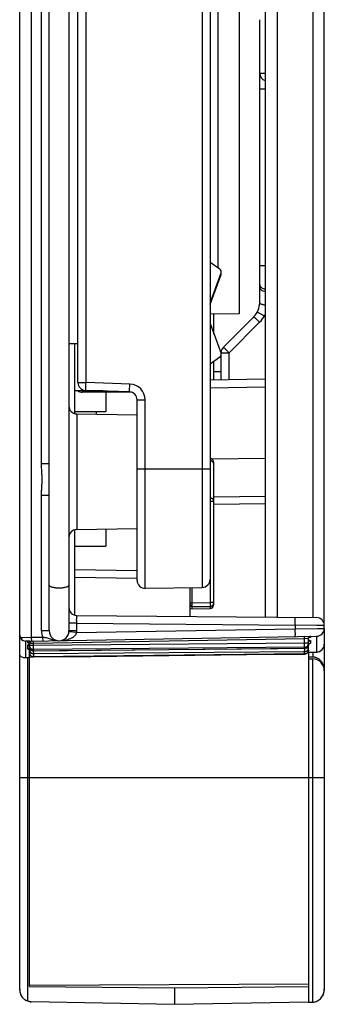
# Model space of a CAD drawing. Header units: inches. Extents: x 0 to 22, y 0 to 17.
# Tile 3 of 28: x 5.9 to 6.6, y 7 to 9.5. Entities that reach past the tile are written whole.
import ezdxf

# ---------------------------------------------------------------- set-up
doc = ezdxf.new("R2010")
doc.units = ezdxf.units.IN
doc.header["$LTSCALE"] = 1.21
doc.header["$MEASUREMENT"] = 0
doc.layers.get('0').update_dxf_attribs({"linetype": 'CONTINUOUS'})
for name, color, linetype in [('02___PRT_ALL_AXES', 7, 'CONTINUOUS'), ('ECAD_C0805_REV2', 7, 'CONTINUOUS'), ('ECAD_C1206_REV1', 7, 'CONTINUOUS')]:
    doc.layers.add(name, color=color, linetype=linetype)

msp = doc.modelspace()

# ---------------------------------------------------------------- linework, layer by layer
at = {"color": 7, "linetype": 'CONTINUOUS'}
for p, q in [((6.6371, 7.9698), (6.6371, 12.997)), ((5.8641, 7.0525), (5.8641, 11.8819)), ((5.8936, 11.887), (5.8936, 7.9472)), ((5.9391, 7.9634), (5.9391, 11.8708)), ((5.9891, 11.8708), (5.9891, 7.9634)), ((6.4211, 11.8352), (6.4211, 8.768)), ((6.4871, 11.8358), (6.4871, 7.9984)), ((6.5177, 11.8361), (6.5177, 7.9982)), ((6.6076, 11.8368), (6.6077, 7.9974)), ((6.3275, 11.7605), (6.3275, 8.0738)), ((6.3471, 11.7405), (6.3471, 8.0938)), ((5.9195, 8.3874), (5.9195, 11.4468)), ((6.0121, 8.5934), (6.0121, 11.2408)), ((6.0325, 8.5934), (6.0325, 11.2408)), ((6.3677, 8.884), (6.3677, 9.7914)), ((6.4731, 8.7958), (6.4731, 9.5137)), ((6.4731, 9.3785), (6.4871, 9.3785)), ((6.4731, 9.3385), (6.4871, 9.3385)), ((6.3722, 8.8808), (6.3476, 8.8981)), ((6.3471, 8.7949), (6.3751, 8.8717)), ((6.3471, 8.7909), (6.3751, 8.8677)), ((6.4731, 8.8906), (6.4871, 8.8906)), ((6.4211, 8.768), (6.3471, 8.7667)), ((6.3571, 8.7159), (6.3571, 8.7669)), ((6.4672, 8.7721), (6.4852, 8.7627)), ((6.3471, 8.7434), (6.3751, 8.6666)), ((6.381, 8.6829), (6.4585, 8.7604)), ((6.3955, 8.6688), (6.473, 8.7463)), ((6.4585, 8.7604), (6.4628, 8.7564)), ((6.4628, 8.7564), (6.473, 8.7463)), ((6.4852, 8.7627), (6.4871, 8.7627)), ((5.9891, 8.6921), (6.0121, 8.6921)), ((6.3751, 8.6666), (6.3751, 8.6688)), ((6.3751, 8.6688), (6.3756, 8.6688)), ((6.3756, 8.6688), (6.3955, 8.6688)), ((6.3955, 8.6008), (6.3955, 8.6688)), ((6.3722, 8.6574), (6.3471, 8.6399)), ((6.3571, 8.6001), (6.3571, 8.6469)), ((6.3751, 8.6004), (6.3751, 8.6614)), ((6.3751, 8.6204), (6.3571, 8.6201)), ((6.0121, 8.5934), (6.0325, 8.5934)), ((6.1439, 8.5895), (6.0325, 8.5934)), ((6.3471, 8.6), (6.4871, 8.6024)), ((6.0752, 8.5719), (6.0031, 8.5719)), ((6.1482, 8.5686), (6.0228, 8.5686)), ((6.1428, 8.5696), (6.0314, 8.5735)), ((6.1428, 8.5696), (6.1431, 8.5722)), ((6.1431, 8.5722), (6.1439, 8.5895)), ((6.3471, 8.58), (6.4871, 8.5824)), ((6.1621, 8.5496), (6.1825, 8.5496)), ((6.1621, 8.0912), (6.1621, 8.5496)), ((6.1825, 8.0713), (6.1825, 8.5496)), ((6.0088, 8.5138), (6.1621, 8.5111)), ((6.0088, 8.5138), (6.0088, 8.2205)), ((6.3494, 8.4), (6.4871, 8.4017)), ((5.9391, 8.3874), (5.9195, 8.3874)), ((6.1621, 8.3741), (6.3471, 8.3741)), ((6.3571, 8.0304), (6.3571, 8.3903)), ((5.9391, 8.3068), (5.9195, 8.3068)), ((5.9195, 7.9634), (5.9195, 8.3068)), ((6.3571, 8.3034), (6.4871, 8.305)), ((6.3571, 8.2912), (6.3473, 8.2912)), ((6.3571, 8.2846), (6.4871, 8.2862)), ((6.0088, 8.2205), (6.1621, 8.2231)), ((6.3473, 8.2021), (6.3473, 8.0357)), ((6.1621, 8.116), (6.0031, 8.1184)), ((6.1622, 8.0962), (6.0031, 8.0986)), ((6.1825, 8.0713), (6.3275, 8.0738)), ((6.2971, 8.0195), (6.2971, 8.0733)), ((6.3022, 8.0349), (6.3022, 8.0733)), ((6.2971, 8.0349), (6.3022, 8.0349)), ((6.2971, 8.0278), (6.2971, 8.0298)), ((6.2971, 8.0263), (6.2971, 8.0278)), ((6.2971, 8.0195), (6.3473, 8.0204)), ((6.2971, 8.0001), (6.2971, 8.0195)), ((6.3022, 8.0349), (6.3473, 8.0357)), ((6.3022, 8.0257), (6.3022, 8.0349)), ((6.3022, 8.0249), (6.3022, 8.0257)), ((6.3022, 8.0249), (6.3473, 8.0256)), ((6.3022, 8.0196), (6.3022, 8.0248)), ((6.3563, 8.0356), (6.3473, 8.0357)), ((6.3473, 8.0357), (6.3473, 8.0256)), ((6.3473, 8.0256), (6.3474, 8.0247)), ((6.3474, 8.0238), (6.3474, 8.0204)), ((6.3571, 8.0356), (6.3563, 8.0356)), ((6.009, 8.0026), (6.6173, 7.9973)), ((6.0088, 7.9826), (5.9891, 7.9826)), ((6.0086, 7.9592), (6.5634, 7.9689)), ((6.0088, 7.9826), (6.5634, 7.9778)), ((6.0088, 7.9634), (6.0088, 7.9826)), ((6.5634, 7.9778), (6.5634, 7.9689)), ((6.6183, 7.9774), (6.5634, 7.9778)), ((6.5634, 7.9689), (6.62, 7.9696)), ((6.6371, 7.9773), (6.6183, 7.9774)), ((6.62, 7.9696), (6.6371, 7.9698)), ((6.6371, 7.9697), (6.6371, 7.0522)), ((5.8651, 7.9469), (5.872, 7.947)), ((5.872, 7.947), (5.8936, 7.9472)), ((5.8891, 7.9371), (6.6175, 7.9498)), ((5.8936, 7.9472), (5.9223, 7.9477)), ((5.8936, 7.9472), (5.8939, 7.9374)), ((5.8992, 7.9323), (6.5872, 7.9443)), ((5.9391, 7.9634), (5.9195, 7.9634)), ((5.9223, 7.9477), (5.9227, 7.9377)), ((6.0086, 7.9592), (5.989, 7.9611)), ((6.0088, 7.9634), (5.9891, 7.9634)), ((6.5872, 7.9443), (6.5872, 7.9493)), ((6.5872, 7.9443), (6.5947, 7.9445)), ((6.5872, 7.932), (6.5872, 7.9443)), ((6.5947, 7.9445), (6.5971, 7.9446)), ((6.5971, 7.932), (6.5971, 7.9446)), ((6.6, 7.9491), (6.602, 7.9489)), ((6.602, 7.9488), (6.602, 7.9469)), ((6.6175, 7.9498), (6.6175, 7.9098)), ((5.8891, 7.9371), (5.8789, 7.9373)), ((5.8789, 7.9373), (5.8789, 7.8949)), ((5.8842, 7.9367), (5.8842, 7.934)), ((5.8843, 7.9268), (5.8842, 7.9266)), ((5.8842, 7.9266), (5.8842, 7.9185)), ((5.8842, 7.9185), (5.8859, 7.9181)), ((5.8842, 7.9185), (5.8842, 7.9183)), ((5.8842, 7.9183), (5.8846, 7.9177)), ((5.8862, 7.9369), (5.8843, 7.9367)), ((5.8891, 7.926), (5.8891, 7.9322)), ((5.8916, 7.9321), (5.8891, 7.9322)), ((5.8992, 7.926), (5.8891, 7.926)), ((5.8893, 7.9238), (5.8891, 7.9255)), ((5.8891, 7.9249), (5.8891, 7.9228)), ((5.8893, 7.9211), (5.8891, 7.9228)), ((5.8892, 7.922), (5.8891, 7.9217)), ((5.8891, 7.0612), (5.8891, 7.9217)), ((5.8925, 7.9321), (5.8916, 7.9321)), ((5.8925, 7.9321), (5.8967, 7.9322)), ((5.8939, 7.9374), (5.894, 7.9372)), ((5.8967, 7.9322), (5.8992, 7.9323)), ((5.8992, 7.9323), (5.8992, 7.9373)), ((5.8992, 7.926), (5.8992, 7.9323)), ((6.5872, 7.932), (5.8992, 7.926)), ((5.8992, 7.916), (5.8992, 7.926)), ((6.5872, 7.922), (5.8992, 7.916)), ((5.8992, 7.9129), (6.5872, 7.9194)), ((6.5193, 7.9187), (6.5872, 7.9194)), ((6.5971, 7.932), (6.5872, 7.932)), ((6.5872, 7.922), (6.5872, 7.932)), ((6.5872, 7.9194), (6.5872, 7.9213)), ((6.589, 7.9195), (6.5872, 7.9194)), ((6.5872, 7.9194), (6.5872, 7.9194)), ((6.5917, 7.9205), (6.5971, 7.9205)), ((6.597, 7.9188), (6.5971, 7.9205)), ((6.5971, 7.9147), (6.5971, 7.9313)), ((6.602, 7.9381), (6.602, 7.9324)), ((5.8891, 7.895), (5.8838, 7.8951)), ((5.8838, 7.8951), (5.8838, 7.0249)), ((5.8888, 7.9152), (5.8891, 7.9136)), ((5.8891, 7.9154), (5.8924, 7.9154)), ((5.8891, 7.8971), (5.8995, 7.8973)), ((5.8936, 7.9072), (5.8958, 7.9061)), ((5.8992, 7.9155), (5.8992, 7.9129)), ((5.8992, 7.9129), (5.8992, 7.9128)), ((5.8992, 7.9056), (6.5872, 7.9107)), ((5.8992, 7.9084), (5.8992, 7.9059)), ((5.8992, 7.9059), (5.8992, 7.9056)), ((5.8992, 7.9056), (5.8992, 7.8975)), ((6.5872, 7.9049), (5.8992, 7.8975)), ((5.8992, 7.8973), (6.0449, 7.8988)), ((5.8992, 7.8973), (5.8992, 7.8975)), ((6.0449, 7.8988), (6.4408, 7.9031)), ((6.4408, 7.9031), (6.5872, 7.9047)), ((6.5872, 7.911), (6.5872, 7.9107)), ((6.5872, 7.9049), (6.5872, 7.9107)), ((6.5872, 7.9047), (6.5872, 7.9049)), ((6.5956, 7.9095), (6.6175, 7.9098)), ((6.597, 7.913), (6.5971, 7.9147)), ((6.5971, 7.9147), (6.597, 7.913)), ((6.5971, 7.9095), (6.5971, 7.0213)), ((6.5971, 7.8978), (6.6077, 7.8976)), ((6.5971, 7.8928), (6.6074, 7.8926)), ((6.6074, 7.8926), (6.6074, 7.0215)), ((6.6077, 7.9097), (6.6077, 7.8976)), ((5.8641, 7.5911), (6.6371, 7.5911)), ((5.8891, 7.0651), (6.5971, 7.0684)), ((5.8891, 7.0612), (6.2571, 7.0577)), ((6.2571, 7.0577), (6.5971, 7.0609)), ((6.2571, 7.0577), (6.2571, 7.0161)), ((5.8936, 7.0232), (6.2571, 7.0161)), ((6.2571, 7.0161), (6.5971, 7.0227)), ((6.5971, 7.0213), (6.6074, 7.0215))]:
    msp.add_line(p, q, dxfattribs=at)
for points in [[(5.8865, 7.9333), (5.8864, 7.9334), (5.8864, 7.9334), (5.8865, 7.9333), (5.8867, 7.9332)], [(5.8867, 7.9332), (5.887, 7.933), (5.8875, 7.9327), (5.888, 7.9321), (5.8885, 7.9315), (5.8889, 7.9306), (5.8891, 7.9297), (5.8891, 7.929)], [(5.8992, 7.9128), (5.9652, 7.9135), (6.5193, 7.9187)], [(5.888, 7.9165), (5.8878, 7.9166), (5.8877, 7.9166), (5.8879, 7.9165), (5.8881, 7.9163), (5.8884, 7.9159), (5.8888, 7.9152)]]:
    msp.add_lwpolyline(points, dxfattribs=at)
for centre, radius, start, end in [((6.4931, 9.3785), 0.02, 180, 252.5105), ((6.3677, 8.8744), 0.00787, 340, 55), ((6.3677, 8.8704), 0.00787, 340, 14.6931), ((6.341, 8.8086), 0.00787, 321.191, 35), ((6.4231, 8.7958), 0.05, 315.0042, 359.994), ((6.4235, 8.7958), 0.07, 314.9981, 331.7808), ((6.4393, 8.7923), 0.0546, 327.1773, 331.3241), ((6.3951, 8.6688), 0.02, 135, 180), ((6.3677, 8.6639), 0.00787, 305, 20), ((6.0321, 8.5934), 0.02, 180, 268), ((6.0228, 8.5883), 0.0197, 236.4086, 270), ((6.1421, 8.5496), 0.02, 359.9576, 88), ((6.1425, 8.5496), 0.04, 0.0039, 87.9962), ((6.0091, 8.5338), 0.02, 180, 269), ((6.3471, 8.3903), 0.01, 0, 89), ((6.3471, 8.3851), 0.01, 7.3412, 88.9997), ((6.0091, 8.2005), 0.02, 91, 180), ((6.3271, 8.0938), 0.02, 271, 360), ((6.1821, 8.0912), 0.02, 180, 271), ((6.0091, 8.0226), 0.02, 180, 269.5), ((6.3021, 8.0299), 0.005, 180.0016, 270.9996), ((6.3021, 8.0298), 0.005, 179.9996, 270.9996), ((6.3471, 8.0356), 0.01, 270.9996, 359.9996), ((6.3471, 8.0356), 0.01, 270.9997, 0.0037), ((6.3471, 8.0304), 0.01, 271, 360), ((6.2814, 8.0234), 0.066, 0.3503, 1.1077), ((6.6171, 7.9773), 0.02, 0, 89.5), ((6.6171, 7.9698), 0.02, 271, 360), ((5.8791, 7.9523), 0.015, 180, 269), ((5.9645, 7.9634), 0.045, 180.0001, 200.4589), ((5.9641, 7.9634), 0.025, 180, 360), ((5.9639, 7.9634), 0.0449, 354.6009, 0.0041), ((6.6021, 7.9446), 0.005, 91, 180), ((5.8841, 7.9322), 0.005, 0, 59.3336), ((5.8842, 7.929), 0.00496, 18.1203, 59.5391), ((5.8991, 7.926), 0.01, 180, 270.5), ((5.8992, 7.9255), 0.0101, 190.0333, 209.9395), ((5.8993, 7.9229), 0.0102, 190.1275, 199.9524), ((5.8991, 7.9228), 0.00997, 199.9272, 210.0261), ((5.8991, 7.9254), 0.0099, 210.0378, 220.3612), ((5.8991, 7.9228), 0.00992, 210.1163, 230.8434), ((5.8852, 7.9321), 0.00728, 0.0458, 13.6999), ((6.5871, 7.932), 0.01, 270.5, 360), ((6.5871, 7.9312), 0.0099, 270.5554, 280.316), ((5.6226, 7.9132), 0.9647, 0.0893, 0.3679), ((6.5871, 7.9313), 0.01, 305.2489, 320.0517), ((6.5872, 7.9293), 0.00993, 310.126, 330.7935), ((6.5872, 7.9293), 0.00987, 319.9836, 339.077), ((6.5873, 7.9206), 0.00988, 330.0138, 349.8999), ((6.587, 7.9294), 0.0102, 339.0389, 349.992), ((6.5873, 7.9294), 0.00987, 349.988, 359.9213), ((6.6171, 7.9298), 0.02, 271, 360), ((5.883, 7.8385), 0.0565, 89.2236, 94.2054), ((5.8989, 7.9073), 0.00981, 180.0321, 189.9849), ((5.8991, 7.9156), 0.00997, 224.529, 230.929), ((5.899, 7.9155), 0.00994, 230.929, 236.8918), ((5.8992, 7.9159), 0.0103, 251.0658, 260.6508), ((5.8991, 7.9228), 0.00993, 260.6374, 270.4414), ((5.8991, 7.9156), 0.01, 260.6231, 270.4361), ((5.1186, 7.9087), 0.7806, 359.9737, 0.2989), ((6.0595, 7.9141), 0.5278, 359.9355, 0.0645), ((6.3274, 7.9137), 0.2598, 359.5413, 359.9473), ((6.5104, 7.9123), 0.0769, 359.0249, 359.4805), ((6.5871, 7.915), 0.0101, 270.5221, 277.9908), ((6.5874, 7.9205), 0.00976, 319.6889, 329.9212), ((6.5874, 7.9147), 0.0097, 319.4525, 349.9256), ((6.5872, 7.9146), 0.00989, 320.1655, 330.1763), ((6.587, 7.9147), 0.0102, 330.2695, 349.9483), ((6.6071, 7.8626), 0.03, 0, 89), ((5.8941, 7.0525), 0.03, 180, 209.5949), ((6.6071, 7.0522), 0.03, 330.4051, 360), ((5.8942, 7.0564), 0.0332, 251.6752, 268.9516), ((5.8941, 7.0525), 0.03, 261.5585, 269)]:
    msp.add_arc(centre, radius, start, end, dxfattribs=at)
for points, knots in [([(6.4731, 8.8419), (6.4731, 8.8412), (6.4733, 8.8398), (6.4742, 8.8379), (6.4755, 8.836), (6.4767, 8.8349), (6.4774, 8.8344)], [0, 0, 0, 0, 0.227291, 0.465549, 0.721628, 1, 1, 1, 1]), ([(6.4731, 8.8357), (6.4731, 8.8351), (6.4733, 8.8338), (6.4741, 8.8319), (6.4753, 8.8301), (6.4777, 8.8278), (6.4816, 8.8255), (6.4852, 8.8245), (6.4871, 8.8241)], [0, 0, 0, 0, 0.098616, 0.201644, 0.311855, 0.431156, 0.698439, 1, 1, 1, 1]), ([(6.4774, 8.8344), (6.4787, 8.8334), (6.4818, 8.8316), (6.4853, 8.8306), (6.4871, 8.8303)], [0, 0, 0, 0, 0.471793, 1, 1, 1, 1]), ([(6.4731, 8.7958), (6.4731, 8.7956), (6.4732, 8.7953), (6.4734, 8.7949), (6.4738, 8.7944), (6.4744, 8.7938), (6.4756, 8.7931), (6.4767, 8.7926), (6.4774, 8.7924)], [0, 0, 0, 0, 0.080529, 0.16769, 0.266239, 0.379276, 0.655038, 1, 1, 1, 1]), ([(6.4774, 8.7924), (6.478, 8.7922), (6.4795, 8.7917), (6.4827, 8.791), (6.4853, 8.7907), (6.4871, 8.7905)], [0, 0, 0, 0, 0.212434, 0.452932, 1, 1, 1, 1]), ([(6.381, 8.6829), (6.381, 8.6829), (6.381, 8.6829), (6.381, 8.6829), (6.381, 8.6829), (6.3811, 8.6829), (6.3812, 8.6828), (6.3813, 8.6827), (6.3815, 8.6825), (6.3817, 8.6824), (6.3819, 8.6821), (6.3823, 8.6818), (6.3828, 8.6813), (6.3835, 8.6806), (6.3844, 8.6798), (6.3854, 8.6788), (6.3864, 8.6778), (6.3875, 8.6767), (6.3887, 8.6755), (6.3905, 8.6738), (6.3927, 8.6715), (6.3946, 8.6697), (6.3955, 8.6688)], [0, 0, 0, 0, 0.000428, 0.00139, 0.00294, 0.005085, 0.011159, 0.019603, 0.030396, 0.043518, 0.058946, 0.076658, 0.11878, 0.169397, 0.227959, 0.293915, 0.36668, 0.445529, 0.529699, 0.618428, 0.80606, 1, 1, 1, 1]), ([(6.0314, 8.5735), (6.0314, 8.5735), (6.0314, 8.5735), (6.0315, 8.5735), (6.0315, 8.5736), (6.0315, 8.5737), (6.0315, 8.5738), (6.0315, 8.5741), (6.0316, 8.5743), (6.0316, 8.5746), (6.0316, 8.5751), (6.0317, 8.5759), (6.0318, 8.5769), (6.0318, 8.578), (6.0319, 8.5793), (6.032, 8.5808), (6.032, 8.5824), (6.0321, 8.584), (6.0322, 8.5864), (6.0323, 8.5896), (6.0324, 8.5921), (6.0325, 8.5934)], [0, 0, 0, 0, 0.000523, 0.001525, 0.005243, 0.011312, 0.019735, 0.030503, 0.043599, 0.059007, 0.076686, 0.118649, 0.169073, 0.227525, 0.293422, 0.366087, 0.444833, 0.528928, 0.617576, 0.805242, 1, 1, 1, 1]), ([(5.9195, 8.3068), (5.9195, 8.3102), (5.9197, 8.3169), (5.9203, 8.327), (5.9208, 8.337), (5.9211, 8.3471), (5.9208, 8.3572), (5.9201, 8.3706), (5.9195, 8.3807), (5.9195, 8.3874)], [0, 0, 0, 0, 0.125005, 0.25001, 0.375014, 0.500015, 0.625016, 0.75002, 1, 1, 1, 1]), ([(6.3571, 8.2912), (6.3571, 8.2918), (6.357, 8.293), (6.3564, 8.2947), (6.3555, 8.2964), (6.3543, 8.2978), (6.3531, 8.2988), (6.352, 8.2994), (6.3508, 8.2999), (6.3492, 8.3004), (6.348, 8.3005), (6.3473, 8.3006)], [0, 0, 0, 0, 0.121113, 0.243025, 0.365865, 0.490104, 0.615832, 0.679282, 0.743059, 0.871345, 1, 1, 1, 1]), ([(5.9891, 8.0798), (5.9891, 8.0796), (5.989, 8.079), (5.9887, 8.0782), (5.988, 8.0774), (5.9868, 8.0763), (5.9848, 8.0751), (5.9816, 8.0739), (5.9779, 8.0729), (5.9736, 8.0722), (5.969, 8.0717), (5.9641, 8.0715), (5.9593, 8.0717), (5.9547, 8.0722), (5.9504, 8.0729), (5.9466, 8.0739), (5.9435, 8.0751), (5.9414, 8.0763), (5.9402, 8.0774), (5.9396, 8.0782), (5.9392, 8.079), (5.9391, 8.0796), (5.9391, 8.0798)], [0, 0, 0, 0, 0.014634, 0.030432, 0.048195, 0.068441, 0.117346, 0.177663, 0.248294, 0.327319, 0.412149, 0.5, 0.587851, 0.672681, 0.751706, 0.822337, 0.882654, 0.931559, 0.951805, 0.969568, 0.985366, 1, 1, 1, 1]), ([(6.0088, 7.9826), (6.0088, 7.9839), (6.0088, 7.9865), (6.0087, 7.9902), (6.0087, 7.9931), (6.0088, 7.9953), (6.0088, 7.9967), (6.0088, 7.998), (6.0088, 7.9992), (6.0088, 8.0002), (6.0088, 8.001), (6.0089, 8.0016), (6.0089, 8.002), (6.0089, 8.0022), (6.0089, 8.0024), (6.0089, 8.0025), (6.0089, 8.0026), (6.0089, 8.0026), (6.009, 8.0026)], [0, 0, 0, 0, 0.194878, 0.382631, 0.555424, 0.63418, 0.706843, 0.772728, 0.831155, 0.881552, 0.923487, 0.95654, 0.969619, 0.980371, 0.98878, 0.994833, 0.998535, 1, 1, 1, 1]), ([(6.5634, 7.9778), (6.5634, 7.9791), (6.5635, 7.9816), (6.5635, 7.9853), (6.5635, 7.9883), (6.5635, 7.9904), (6.5634, 7.9919), (6.5634, 7.9932), (6.5634, 7.9943), (6.5634, 7.9954), (6.5634, 7.9961), (6.5634, 7.9966), (6.5633, 7.9969), (6.5633, 7.9972), (6.5633, 7.9974), (6.5633, 7.9975), (6.5633, 7.9977), (6.5633, 7.9977), (6.5633, 7.9978), (6.5633, 7.9978)], [0, 0, 0, 0, 0.194589, 0.382493, 0.555367, 0.634126, 0.706771, 0.772594, 0.831018, 0.881503, 0.923509, 0.941171, 0.956555, 0.969641, 0.980407, 0.988832, 0.994898, 0.998597, 1, 1, 1, 1]), ([(6.5642, 7.9489), (6.5641, 7.9489), (6.5641, 7.9489), (6.5639, 7.949), (6.5638, 7.9491), (6.5637, 7.9494), (6.5636, 7.9498), (6.5635, 7.9505), (6.5635, 7.9513), (6.5635, 7.9523), (6.5636, 7.9535), (6.5636, 7.9548), (6.5636, 7.9562), (6.5636, 7.9584), (6.5635, 7.9613), (6.5635, 7.965), (6.5635, 7.9676), (6.5634, 7.9689)], [0, 0, 0, 0, 0.005796, 0.012099, 0.019638, 0.028851, 0.053105, 0.085821, 0.127262, 0.17716, 0.234989, 0.30016, 0.372073, 0.450033, 0.621183, 0.807266, 1, 1, 1, 1]), ([(5.9223, 7.9477), (5.9243, 7.9474), (5.9282, 7.9469), (5.9338, 7.9456), (5.9391, 7.9441), (5.9442, 7.9425), (5.9492, 7.9408), (5.9542, 7.9395), (5.9593, 7.9386), (5.9628, 7.9384), (5.9646, 7.9384)], [0, 0, 0, 0, 0.138626, 0.271542, 0.397843, 0.519621, 0.63954, 0.759305, 0.879309, 1, 1, 1, 1]), ([(5.9646, 7.9384), (5.9695, 7.9385), (5.977, 7.9393), (5.9866, 7.9416), (5.9913, 7.9434), (5.9936, 7.9444)], [0, 0, 0, 0, 0.49767, 0.747934, 1, 1, 1, 1]), ([(5.9936, 7.9444), (5.9952, 7.9451), (5.9984, 7.9468), (6.002, 7.9494), (6.0046, 7.9519), (6.0064, 7.954), (6.0078, 7.9565), (6.0084, 7.9583), (6.0086, 7.9592)], [0, 0, 0, 0, 0.24294, 0.489279, 0.61447, 0.741322, 0.869978, 1, 1, 1, 1]), ([(6.5971, 7.9438), (6.5971, 7.9445), (6.5974, 7.9458), (6.5985, 7.9474), (6.6001, 7.9485), (6.6014, 7.9488), (6.602, 7.9488)], [0, 0, 0, 0, 0.249643, 0.499848, 0.750143, 1, 1, 1, 1]), ([(6.602, 7.9469), (6.602, 7.9469), (6.602, 7.9468), (6.6019, 7.9467), (6.6017, 7.9466), (6.6014, 7.9465), (6.6011, 7.9465), (6.6005, 7.9463), (6.6, 7.9462), (6.5997, 7.9462)], [0, 0, 0, 0, 0.037708, 0.094918, 0.177778, 0.28789, 0.425558, 0.590569, 1, 1, 1, 1]), ([(6.602, 7.9489), (6.602, 7.9489), (6.602, 7.9489), (6.602, 7.9488), (6.602, 7.9488)], [0, 0, 0, 0, 0.357718, 1, 1, 1, 1]), ([(5.8842, 7.9367), (5.8849, 7.9367), (5.8857, 7.9365), (5.8865, 7.9361), (5.8867, 7.936)], [0, 0, 0, 0, 0.748233, 1, 1, 1, 1]), ([(5.8843, 7.9367), (5.8843, 7.9367), (5.8842, 7.9367), (5.8842, 7.9367), (5.8842, 7.9367)], [0, 0, 0, 0, 0.356166, 1, 1, 1, 1]), ([(5.8842, 7.934), (5.8849, 7.934), (5.8857, 7.9338), (5.8865, 7.9334), (5.8867, 7.9333)], [0, 0, 0, 0, 0.748333, 1, 1, 1, 1]), ([(5.8842, 7.934), (5.8842, 7.9339), (5.8844, 7.9338), (5.8846, 7.9337), (5.8849, 7.9336), (5.8853, 7.9335), (5.8859, 7.9333), (5.8864, 7.9332), (5.8868, 7.9332)], [0, 0, 0, 0, 0.095749, 0.179428, 0.28994, 0.42761, 0.592256, 1, 1, 1, 1]), ([(5.8842, 7.9266), (5.8849, 7.9266), (5.8864, 7.9263), (5.8875, 7.9254), (5.888, 7.9248)], [0, 0, 0, 0, 0.500837, 1, 1, 1, 1]), ([(5.8891, 7.9283), (5.8885, 7.9282), (5.8874, 7.9281), (5.886, 7.9278), (5.8852, 7.9275), (5.8848, 7.9273), (5.8845, 7.9271), (5.8843, 7.9269), (5.8843, 7.9268)], [0, 0, 0, 0, 0.37157, 0.663964, 0.778464, 0.871676, 0.944525, 1, 1, 1, 1]), ([(5.8846, 7.9177), (5.8848, 7.9175), (5.8853, 7.9172), (5.8864, 7.9166), (5.8875, 7.9163), (5.8883, 7.9161)], [0, 0, 0, 0, 0.178562, 0.404655, 1, 1, 1, 1]), ([(5.8859, 7.9181), (5.8866, 7.9179), (5.8878, 7.9171), (5.8886, 7.9159), (5.8888, 7.9152)], [0, 0, 0, 0, 0.502492, 1, 1, 1, 1]), ([(5.8867, 7.936), (5.8874, 7.9356), (5.8887, 7.9343), (5.8891, 7.9325), (5.8891, 7.9317)], [0, 0, 0, 0, 0.50007, 1, 1, 1, 1]), ([(5.8913, 7.936), (5.891, 7.9363), (5.8904, 7.9369), (5.8895, 7.9371), (5.8891, 7.9371)], [0, 0, 0, 0, 0.52826, 1, 1, 1, 1]), ([(5.8915, 7.9164), (5.8909, 7.917), (5.89, 7.9185), (5.8894, 7.9202), (5.8893, 7.9211)], [0, 0, 0, 0, 0.499482, 1, 1, 1, 1]), ([(5.8923, 7.9338), (5.8922, 7.934), (5.892, 7.9348), (5.8916, 7.9355), (5.8913, 7.936)], [0, 0, 0, 0, 0.266722, 1, 1, 1, 1]), ([(5.8992, 7.9155), (5.8978, 7.9155), (5.8956, 7.916), (5.893, 7.9175), (5.892, 7.9185), (5.8915, 7.919)], [0, 0, 0, 0, 0.498144, 0.749259, 1, 1, 1, 1]), ([(6.5872, 7.9194), (6.5886, 7.9194), (6.5908, 7.9199), (6.5933, 7.9214), (6.5943, 7.9224), (6.5948, 7.923)], [0, 0, 0, 0, 0.498373, 0.749427, 1, 1, 1, 1]), ([(6.5929, 7.9231), (6.5923, 7.9227), (6.591, 7.922), (6.5896, 7.9216), (6.5889, 7.9214)], [0, 0, 0, 0, 0.499984, 1, 1, 1, 1]), ([(6.5936, 7.9217), (6.5929, 7.9212), (6.5915, 7.9202), (6.5898, 7.9197), (6.589, 7.9195)], [0, 0, 0, 0, 0.4997, 1, 1, 1, 1]), ([(6.5971, 7.9313), (6.5971, 7.9301), (6.5968, 7.9284), (6.5958, 7.9263), (6.5952, 7.9253), (6.5948, 7.9249)], [0, 0, 0, 0, 0.498061, 0.749294, 1, 1, 1, 1]), ([(6.5971, 7.9294), (6.5971, 7.9289), (6.597, 7.9273), (6.5965, 7.9256), (6.5959, 7.9245)], [0, 0, 0, 0, 0.248816, 1, 1, 1, 1]), ([(6.5971, 7.9399), (6.5975, 7.9398), (6.5982, 7.9397), (6.5992, 7.9396), (6.6, 7.9394), (6.6007, 7.9392), (6.6013, 7.9389), (6.6017, 7.9387), (6.602, 7.9384), (6.602, 7.9382), (6.602, 7.9381)], [0, 0, 0, 0, 0.206645, 0.391069, 0.551772, 0.687721, 0.798517, 0.884808, 0.9494, 1, 1, 1, 1]), ([(6.602, 7.9324), (6.602, 7.9323), (6.602, 7.9321), (6.6018, 7.9318), (6.6014, 7.9315), (6.601, 7.9312), (6.6004, 7.9309), (6.5994, 7.9305), (6.5986, 7.9303), (6.5981, 7.9301)], [0, 0, 0, 0, 0.063026, 0.137103, 0.228427, 0.340008, 0.47305, 0.627739, 1, 1, 1, 1]), ([(6.5989, 7.937), (6.5993, 7.9373), (6.6003, 7.9379), (6.6015, 7.9381), (6.602, 7.9381)], [0, 0, 0, 0, 0.500062, 1, 1, 1, 1]), ([(5.8789, 7.8949), (5.8778, 7.8948), (5.8757, 7.8948), (5.8719, 7.8955), (5.8686, 7.8969), (5.8662, 7.899), (5.865, 7.9006), (5.8643, 7.9023), (5.8641, 7.9035), (5.8641, 7.904)], [0, 0, 0, 0, 0.170822, 0.329499, 0.599332, 0.713318, 0.816008, 0.910373, 1, 1, 1, 1]), ([(5.8891, 7.9154), (5.8891, 7.9142), (5.8895, 7.9123), (5.8907, 7.91), (5.8915, 7.909), (5.892, 7.9086)], [0, 0, 0, 0, 0.49725, 0.74861, 1, 1, 1, 1]), ([(5.8915, 7.9009), (5.8911, 7.9014), (5.8904, 7.9023), (5.8895, 7.9044), (5.8891, 7.9061), (5.8891, 7.9073)], [0, 0, 0, 0, 0.251868, 0.503332, 1, 1, 1, 1]), ([(5.8893, 7.9056), (5.8895, 7.9044), (5.8903, 7.9021), (5.8919, 7.9003), (5.8928, 7.8995)], [0, 0, 0, 0, 0.500659, 1, 1, 1, 1]), ([(5.8992, 7.9128), (5.8985, 7.9128), (5.897, 7.913), (5.8949, 7.9137), (5.893, 7.9148), (5.892, 7.9158), (5.8915, 7.9164)], [0, 0, 0, 0, 0.248666, 0.499702, 0.750204, 1, 1, 1, 1]), ([(5.8992, 7.8975), (5.8985, 7.8975), (5.897, 7.8976), (5.8949, 7.8983), (5.8931, 7.8994), (5.892, 7.9004), (5.8915, 7.9009)], [0, 0, 0, 0, 0.250014, 0.501348, 0.751444, 1, 1, 1, 1]), ([(5.8928, 7.9151), (5.8935, 7.9146), (5.895, 7.9136), (5.8967, 7.9131), (5.8975, 7.913)], [0, 0, 0, 0, 0.499602, 1, 1, 1, 1]), ([(5.8928, 7.8995), (5.8932, 7.8992), (5.8942, 7.8985), (5.8952, 7.898), (5.8958, 7.8978)], [0, 0, 0, 0, 0.49936, 1, 1, 1, 1]), ([(5.8958, 7.8978), (5.8961, 7.8977), (5.8972, 7.8974), (5.8984, 7.8973), (5.8992, 7.8973)], [0, 0, 0, 0, 0.251818, 1, 1, 1, 1]), ([(6.5872, 7.9107), (6.5886, 7.9107), (6.5908, 7.9112), (6.5933, 7.9126), (6.5943, 7.9136), (6.5948, 7.9142)], [0, 0, 0, 0, 0.499334, 0.750224, 1, 1, 1, 1]), ([(6.5872, 7.9047), (6.588, 7.9047), (6.5894, 7.9049), (6.5914, 7.9056), (6.5933, 7.9067), (6.5944, 7.9077), (6.5948, 7.9083)], [0, 0, 0, 0, 0.248785, 0.499733, 0.750184, 1, 1, 1, 1]), ([(6.5948, 7.9084), (6.594, 7.9075), (6.5921, 7.906), (6.5897, 7.9052), (6.5885, 7.905)], [0, 0, 0, 0, 0.49806, 1, 1, 1, 1]), ([(6.6077, 7.8976), (6.6082, 7.8976), (6.6101, 7.8975), (6.6121, 7.8972), (6.6135, 7.8968)], [0, 0, 0, 0, 0.250815, 1, 1, 1, 1]), ([(6.6135, 7.8968), (6.6146, 7.8966), (6.6167, 7.8959), (6.6205, 7.8942), (6.6231, 7.8924), (6.6246, 7.8911)], [0, 0, 0, 0, 0.261614, 0.515135, 1, 1, 1, 1]), ([(6.6246, 7.8911), (6.6256, 7.8902), (6.6275, 7.8884), (6.6308, 7.8845), (6.6339, 7.8791), (6.6362, 7.8723), (6.6369, 7.8675), (6.6371, 7.8652)], [0, 0, 0, 0, 0.135113, 0.265936, 0.517592, 0.760975, 1, 1, 1, 1]), ([(5.8641, 7.0545), (5.8641, 7.0514), (5.865, 7.0451), (5.8681, 7.0378), (5.8719, 7.0327), (5.8754, 7.0294), (5.8793, 7.0267), (5.8823, 7.0254), (5.8838, 7.0249)], [0, 0, 0, 0, 0.245844, 0.49421, 0.620121, 0.746917, 0.874356, 1, 1, 1, 1]), ([(6.6074, 7.0215), (6.6095, 7.0215), (6.6128, 7.022), (6.6169, 7.0233), (6.6208, 7.025), (6.6252, 7.0279), (6.6295, 7.0324), (6.6329, 7.0375), (6.6354, 7.0431), (6.6368, 7.049), (6.6371, 7.053), (6.6371, 7.0549)], [0, 0, 0, 0, 0.13034, 0.195453, 0.260022, 0.387454, 0.512854, 0.636433, 0.758507, 0.879626, 1, 1, 1, 1])]:
    msp.add_open_spline(points, degree=3, knots=knots, dxfattribs=at)
at = {"layer": '02___PRT_ALL_AXES', "color": 7, "linetype": 'CONTINUOUS'}
for p, q in [((6.0031, 8.6921), (6.0031, 8.5148)), ((6.0031, 8.2195), (6.0031, 8.0036))]:
    msp.add_line(p, q, dxfattribs=at)
at = {"layer": 'ECAD_C0805_REV2', "color": 7, "linetype": 'CONTINUOUS'}
msp.add_line((6.0581, 8.5196), (6.0581, 8.5129), dxfattribs=at)
at = {"layer": 'ECAD_C1206_REV1', "color": 7, "linetype": 'CONTINUOUS'}
for p, q in [((6.0831, 8.5686), (6.0831, 8.5196)), ((6.0031, 8.5196), (6.0831, 8.5196)), ((6.0831, 8.2218), (6.0831, 8.1781)), ((6.0031, 8.1781), (6.0831, 8.1781))]:
    msp.add_line(p, q, dxfattribs=at)

doc.saveas('drawing.dxf')
